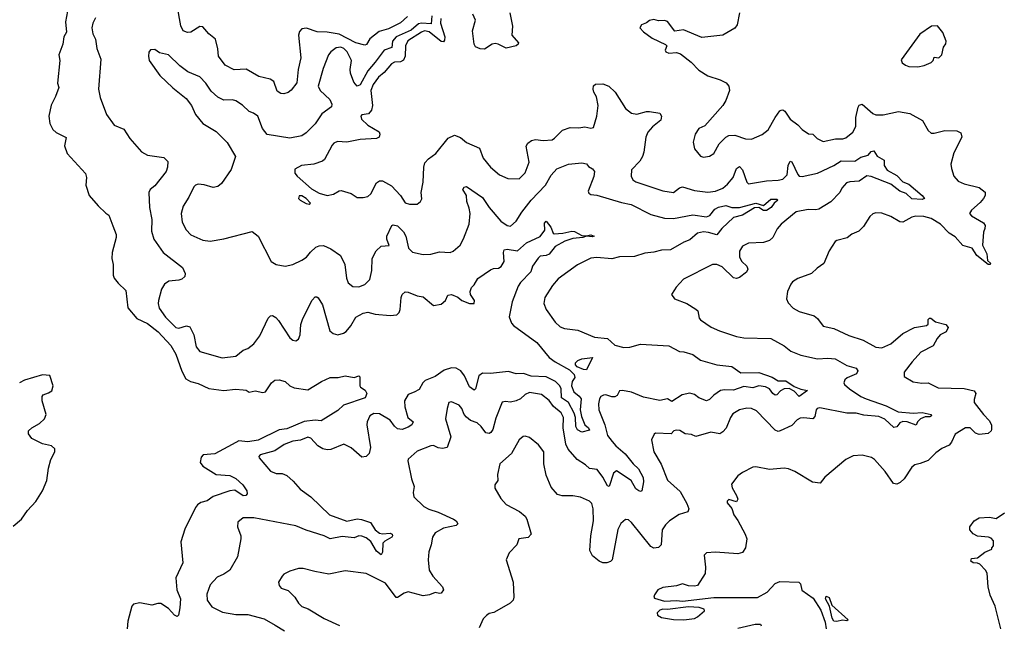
# Model space of a CAD drawing. Extents: x 2220333 to 2384341, y 721037 to 894043.
# Tile 138 of 256: x 2255663 to 2262233, y 806678 to 810718. Entities that reach past the tile are written whole.
import ezdxf

# ---------------------------------------------------------------- set-up
doc = ezdxf.new("R2010")
doc.units = 0

msp = doc.modelspace()

# ---------------------------------------------------------------- linework, layer by layer
at = {"layer": '0CON10XD'}
for points in [[(2255981.4, 810775), (2255969.4, 810705), (2255975.7, 810635), (2255958, 810605), (2255951.2, 810555), (2255923.8, 810485), (2255931.2, 810445), (2255916.2, 810295), (2255923.8, 810265), (2255902.5, 810205), (2255872.9, 810147.1), (2255856.7, 810075), (2255864.2, 810025), (2255884, 809985), (2255906.2, 809965), (2255973.3, 809933.3), (2255962.7, 809877.3), (2255980, 809825), (2256101.2, 809691.2), (2256108.8, 809665), (2256103.8, 809615), (2256126.7, 809545), (2256186.1, 809476.1), (2256237, 809427), (2256257.5, 809415), (2256285, 809342.5), (2256307.5, 809285), (2256307.5, 809265), (2256281.2, 809165), (2256278, 809125), (2256286, 809085), (2256286.2, 809015), (2256294.2, 808994.2), (2256320.7, 808960.7), (2256371.7, 808911.7), (2256385.3, 808795), (2256445, 808724.1), (2256515, 808690.6), (2256587.3, 808635), (2256670.9, 808545), (2256705, 808485.8), (2256744, 808374), (2256772.4, 808322.4), (2256803.5, 808303.5), (2256855, 808290.6), (2256925, 808258.5), (2257025, 808245.6), (2257102.5, 808252.5), (2257155, 808250), (2257175, 808246.2), (2257195, 808233.8), (2257235, 808241.2), (2257285, 808230.8), (2257302.5, 808235), (2257343.3, 808295), (2257365, 808313.3), (2257395, 808316), (2257435, 808303.8), (2257466.7, 808275), (2257495, 808261.4), (2257585, 808250), (2257677.5, 808305), (2257735, 808331.2), (2257788.8, 808331.2), (2257835, 808341.4), (2257895, 808331.2), (2257925, 808342.5), (2257932.5, 808335), (2257932.5, 808275), (2257936.7, 808266.7), (2257967.7, 808247.7), (2257980, 808225), (2257967.5, 808195), (2257824.3, 808145.7), (2257785, 808110), (2257675, 808041.5), (2257635, 808046.2), (2257562, 808038), (2257445, 807988.6), (2257395, 807981.3), (2257255, 807914), (2257185, 807901.7), (2257125, 807908.3), (2257080.4, 807885), (2256965, 807821.5), (2256887.5, 807815), (2256875, 807800), (2256866.9, 807765), (2256885, 807740.8), (2256974.2, 807684.2), (2257065, 807676.4), (2257105, 807656.6), (2257153.1, 807615), (2257178, 807575), (2257180, 807555), (2257172.5, 807545), (2257155, 807541.4), (2257098.8, 807578.8), (2257065, 807575.7), (2256955, 807538), (2256915, 807507.5), (2256872, 807498), (2256848.5, 807481.5), (2256836.7, 807465), (2256765, 807320), (2256738.1, 807235), (2256750.6, 807095), (2256705.5, 806994.5), (2256712.7, 806915), (2256737.1, 806855), (2256730.8, 806795), (2256722.5, 806745), (2256715, 806737.5), (2256695, 806746), (2256655, 806790), (2256605, 806822.5), (2256585, 806824.2), (2256545, 806812.9), (2256465, 806826.9), (2256421.7, 806818.3), (2256411.9, 806805), (2256384.6, 806705.4), (2256380.6, 806655)], [(2258250.2, 810739.8), (2258205, 810696.5), (2258125, 810657.5), (2258061.4, 810638.6), (2257999.8, 810590.2), (2257976.5, 810553.5), (2257965, 810547.3), (2257905, 810563.4), (2257795, 810622.2), (2257714.7, 810635.3), (2257648.4, 810638.4), (2257577.6, 810662.4), (2257545, 810656.7), (2257529.6, 810640.4), (2257523.2, 810615), (2257540, 810465), (2257521.1, 810385), (2257512.3, 810297.7), (2257475, 810249.2), (2257455, 810232.9), (2257425.5, 810224.5), (2257405, 810226.9), (2257382.2, 810242.2), (2257359.2, 810305), (2257335, 810322.5), (2257258.3, 810338.3), (2257175, 810388.6), (2257095, 810384.4), (2257034.3, 810415), (2256990.5, 810475), (2256985.5, 810525), (2256969.1, 810589.2), (2256925, 810624.6), (2256885, 810671.1), (2256865, 810673.3), (2256805, 810634.5), (2256783.8, 810633.8), (2256755, 810643.1), (2256737.7, 810677.7), (2256715, 810813.8)], [(2258932.7, 810765), (2258951.8, 810675), (2258946, 810615), (2258990.8, 810565), (2258990, 810555), (2258976.9, 810543.1), (2258909.4, 810529.4), (2258856.2, 810555), (2258835, 810558.9), (2258815, 810555.3), (2258765, 810522.7), (2258735, 810523.3), (2258705, 810537.1), (2258694.6, 810555), (2258685.2, 810645), (2258703.6, 810715), (2258686.9, 810755)], [(2260466, 810765), (2260450, 810685), (2260435, 810661.2), (2260355, 810614.4), (2260215, 810600), (2260091.7, 810651.7), (2260035, 810642.5), (2259985, 810706), (2259965, 810712), (2259925, 810710), (2259895, 810718.8), (2259866.4, 810713.6), (2259845, 810697.5), (2259812.5, 810685), (2259800, 810665), (2259825, 810637.5), (2259882.5, 810595), (2259973, 810553), (2259980, 810545), (2259970, 810515), (2259974.2, 810504.2), (2259995, 810494.3), (2260045, 810500), (2260071.2, 810491.2), (2260143.9, 810433.9), (2260195, 810382.5), (2260255, 810343.3), (2260337.3, 810317.3), (2260377.3, 810297.3), (2260393.8, 810275), (2260400, 810245), (2260375, 810180), (2260354.3, 810145.7), (2260235, 810010), (2260195, 809992), (2260170.8, 809955), (2260157.7, 809902.3), (2260165, 809857.5), (2260205, 809808), (2260225, 809801.2), (2260265, 809808.8), (2260295, 809826.2), (2260330.9, 809889.1), (2260375.5, 809934.5), (2260395, 809945.7), (2260435, 809948.1), (2260505, 809924.3), (2260545, 809920.8), (2260617.4, 809952.6), (2260657.4, 809982.6), (2260703.1, 810065), (2260735, 810110.8), (2260745, 810115.8), (2260755, 810117.5), (2260768.9, 810108.9), (2260804, 810054), (2260856.1, 810016.1), (2260885, 809985.8), (2260927.3, 809957.3), (2260955, 809953.8), (2260983.3, 809925), (2261025, 809905.6), (2261106.4, 809923.6), (2261155, 809923.8), (2261175, 809930.9), (2261221.7, 809968.3), (2261242.9, 810005), (2261241.4, 810065), (2261258, 810135), (2261265, 810148.8), (2261285, 810154), (2261355, 810092.9), (2261374.6, 810084.6), (2261425, 810082.7), (2261526.6, 810106.6), (2261602.8, 810092.8), (2261686.1, 810046.1), (2261725, 809978), (2261745, 809961.4), (2261765, 809960.8), (2261835, 809978.8), (2261915, 809976), (2261943, 809963), (2261950, 809935), (2261895, 809830), (2261876.2, 809755), (2261880, 809725), (2261896.2, 809675), (2261925, 809642), (2261965, 809622.5), (2262065, 809598.8), (2262105, 809567.5), (2262106.2, 809545), (2262093.3, 809525), (2262071.7, 809498.3), (2262013, 809447), (2262001.2, 809425), (2262015, 809410), (2262095, 809363.3), (2262104, 809345), (2262102.5, 809325), (2262095, 809300), (2262087.5, 809215), (2262115.3, 809155.3), (2262121.7, 809111.7), (2262140, 809095), (2262137.5, 809085), (2262125, 809084.2), (2262048.6, 809145), (2262018.8, 809195), (2261955, 809212.9), (2261905, 809269.5), (2261864.6, 809294.6), (2261807.5, 809355), (2261745, 809392.9), (2261695, 809405.5), (2261641.4, 809408.6), (2261615, 809401.1), (2261555, 809366.7), (2261535, 809370.6), (2261475, 809405.6), (2261415, 809428.6), (2261375, 809428.8), (2261355, 809423.8), (2261335, 809406.2), (2261292.4, 809337.6), (2261261.7, 809308.3), (2261215, 809288), (2261185, 809262.5), (2261115, 809245.7), (2261105, 809238), (2261063.2, 809176.8), (2261027.6, 809092.4), (2260985, 809060), (2260946.7, 809025), (2260855, 808992), (2260820.3, 808969.7), (2260808, 808955), (2260787.1, 808905), (2260779.2, 808855), (2260789.7, 808829.7), (2260823.7, 808793.7), (2260865, 808770.6), (2260965, 808741.9), (2260985.7, 808725), (2261024.4, 808674.4), (2261095, 808657.1), (2261195, 808611.4), (2261290, 808580), (2261375, 808533.3), (2261415, 808528.9), (2261475, 808555.5), (2261555.7, 808624.3), (2261634, 808665), (2261712.7, 808677.3), (2261723.9, 808686.1), (2261725, 808717.5), (2261733, 808727), (2261742.5, 808727.5), (2261773.6, 808703.6), (2261843.3, 808685), (2261859.2, 808665), (2261844.5, 808635.5), (2261804.2, 808615.8), (2261785, 808592), (2261758.2, 808541.8), (2261675, 808499.4), (2261617.1, 808435), (2261565, 808367.5), (2261565, 808337.5), (2261625, 808302), (2261683, 808293), (2261725, 808295.6), (2261791.7, 808261.7), (2261965, 808258.2), (2262032.2, 808242.2), (2262042.5, 808225), (2262031.4, 808185), (2262032.5, 808165), (2262092.9, 808085), (2262131.5, 808045), (2262147.8, 808015), (2262148.1, 807985), (2262145.4, 807974.6), (2262125, 807958.6), (2262065, 807950.9), (2262040.8, 807960.8), (2262005, 807995.4), (2261974.6, 807995.4), (2261905, 807954), (2261881.2, 807898.8), (2261865, 807878.8), (2261815, 807857.1), (2261775, 807829.2), (2261725, 807777.5), (2261672.5, 807757.5), (2261635, 807748.8), (2261615, 807733.8), (2261564.3, 807655.7), (2261538.8, 807631.2), (2261515, 807618.8), (2261494, 807625), (2261437.5, 807705), (2261366.7, 807785), (2261347.3, 807797.3), (2261285, 807813.8), (2261225, 807808.8), (2261175, 807783.8), (2261035, 807666.2), (2261005, 807626.2), (2260953.2, 807633.2), (2260835, 807704.2), (2260793, 807723), (2260765, 807725.7), (2260665, 807716.9), (2260575, 807736), (2260555, 807734), (2260485, 807698), (2260455.5, 807674.5), (2260411.5, 807618.5), (2260416.5, 807595), (2260446.9, 807545), (2260455, 807520), (2260445, 807502.5), (2260395, 807516.7), (2260384.1, 807505.9), (2260383.8, 807495), (2260415, 807457.5), (2260428, 807415), (2260455, 807376.2), (2260504.3, 807285), (2260514.2, 807255), (2260506.7, 807195), (2260485.9, 807164.1), (2260455, 807154), (2260305, 807166.2), (2260245, 807162.5), (2260230, 807145), (2260238.8, 807065), (2260236.1, 807023.9), (2260185.9, 806944.1), (2260165, 806938.8), (2260125, 806941.2), (2260085, 806953.8), (2260045, 806941.2), (2259955, 806931.2), (2259921.2, 806915), (2259898.3, 806881.7), (2259893.3, 806865), (2259898.3, 806858.3), (2259965, 806839.1), (2260045, 806843.3), (2260085, 806838.2), (2260295, 806862.9), (2260585, 806862.5), (2260651.2, 806898.8), (2260705, 806956.2), (2260735, 806970), (2260862.5, 806965), (2260872.5, 806955), (2260881.7, 806911.7), (2260958.5, 806858.5), (2261009.2, 806779.2), (2261037.9, 806697.9), (2261044.6, 806655)], [(2256168.9, 810731.1), (2256151.8, 810695), (2256145.5, 810665), (2256152.3, 810625), (2256167.9, 810587.9), (2256176.9, 810526.9), (2256205.4, 810455), (2256190, 810255), (2256200.3, 810200.3), (2256242, 810085), (2256293.3, 810015), (2256358.6, 809988.6), (2256398, 809925), (2256476.7, 809836.7), (2256515, 809815.6), (2256625, 809798), (2256651.2, 809771.2), (2256649.2, 809735), (2256639.4, 809705), (2256565, 809610.6), (2256534.4, 809585), (2256524.6, 809565), (2256529.3, 809465), (2256543.8, 809385), (2256543.6, 809306.4), (2256558.5, 809255), (2256620.5, 809165), (2256748.6, 809065), (2256767.1, 809025), (2256764.2, 809005), (2256745, 808987.8), (2256725, 808980.5), (2256657.5, 808975), (2256630, 808955), (2256610.3, 808919.7), (2256589.4, 808845), (2256586.7, 808825), (2256593, 808793), (2256635, 808734.4), (2256705, 808665.6), (2256725, 808660.9), (2256776.3, 808676.3), (2256799.2, 808669.2), (2256825.5, 808615), (2256840, 808535), (2256865, 808505.8), (2257015, 808463.3), (2257105, 808472.5), (2257155, 808514), (2257185.5, 808524.5), (2257225, 808556), (2257265, 808609.2), (2257322, 808728), (2257337.3, 808742.7), (2257350, 808745), (2257372.4, 808732.4), (2257391.1, 808711.1), (2257465.8, 808595), (2257485, 808580), (2257505, 808575.8), (2257522.4, 808587.6), (2257535.6, 808615), (2257538.5, 808685), (2257552.2, 808725), (2257615, 808846.7), (2257635, 808868.8), (2257645, 808870), (2257655, 808862.5), (2257683.8, 808815), (2257732.2, 808642.2), (2257753.7, 808623.7), (2257785, 808616.4), (2257823.8, 808626.2), (2257842.4, 808637.6), (2257873.1, 808676.9), (2257905, 808734.4), (2257955, 808761.4), (2257985, 808766.9), (2258035, 808754.5), (2258135, 808743.8), (2258179.8, 808750.2), (2258194.2, 808765), (2258201.4, 808785), (2258208, 808865), (2258216.2, 808885), (2258235, 808903.8), (2258255, 808901.2), (2258315, 808875.8), (2258355, 808870), (2258425, 808811.4), (2258475, 808820.6), (2258503.3, 808845), (2258520.4, 808879.6), (2258545, 808885.9), (2258586.2, 808866.2), (2258614.2, 808844.2), (2258665.4, 808824.6), (2258695.3, 808824.7), (2258697.1, 808845), (2258671.9, 808885), (2258668.1, 808905), (2258677.9, 808932.1), (2258695, 808949.2), (2258719.2, 808990.8), (2258805, 809048.8), (2258825, 809057.8), (2258858.8, 809061.2), (2258875, 809071.4), (2258896.4, 809105), (2258890.6, 809165), (2258896.8, 809183.2), (2258915, 809186.9), (2258985, 809176.4), (2259045, 809230.5), (2259135, 809271.9), (2259166.1, 809315), (2259165, 809360), (2259175, 809373.3), (2259207.1, 809335), (2259222.2, 809295), (2259229.7, 809289.7), (2259286.9, 809293.1), (2259346.9, 809306.9), (2259365, 809304.4), (2259415, 809279.2), (2259443.6, 809276.4), (2259475, 809283.3), (2259496.2, 809275), (2259485, 809270), (2259445, 809273.8), (2259420, 809265), (2259355, 809257.8), (2259299.8, 809240.2), (2259235, 809205.3), (2259195, 809153.8), (2259175, 809145.2), (2259135, 809140.5), (2259122.1, 809127.9), (2259085.8, 809075), (2259074.5, 809035.5), (2259005.4, 808964.6), (2258990.2, 808939.8), (2258950, 808835), (2258930, 808735), (2258944.5, 808694.5), (2258957.7, 808677.7), (2259114, 808565), (2259195.8, 808465), (2259236.9, 808435), (2259332, 808382), (2259361.8, 808351.8), (2259368.3, 808331.7), (2259348.7, 808305), (2259345.3, 808275), (2259361.2, 808235), (2259396.8, 808206.8), (2259408.9, 808188.9), (2259403.7, 808115), (2259412, 808072), (2259434.6, 808014.6), (2259458, 807995), (2259465, 807980), (2259415, 807965.5), (2259385, 807982.3), (2259374.8, 808005), (2259371, 808065), (2259362.7, 808092.7), (2259325.7, 808165), (2259277.7, 808195), (2259275.6, 808255), (2259266.5, 808275), (2259237.5, 808305), (2259175, 808335.7), (2259075, 808339.4), (2259025, 808358.1), (2258975, 808354.7), (2258925, 808371), (2258805, 808357.8), (2258750.7, 808359.3), (2258726.8, 808343.2), (2258705.4, 808254.6), (2258695, 808247.5), (2258665, 808268.9), (2258631.8, 808341.8), (2258606.2, 808375), (2258575, 808393.7), (2258545, 808396.1), (2258495, 808379.5), (2258435, 808338.6), (2258369.1, 808310.9), (2258353.6, 808296.3), (2258328.5, 808251.5), (2258296.1, 808233.9), (2258255, 808218.5), (2258230.4, 808175), (2258233.3, 808135), (2258253.5, 808065), (2258288.6, 808035), (2258280, 808015), (2258255, 807998.9), (2258215, 807984.6), (2258185, 807988.5), (2258165, 808005.6), (2258135, 808047.1), (2258065, 808088.8), (2258025, 808090.9), (2257998.6, 808075), (2257981.1, 808035), (2257979.5, 808015), (2258003.8, 807865), (2257996, 807824), (2257975, 807803.1), (2257945, 807800.6), (2257875, 807861.8), (2257825, 807887.1), (2257739.9, 807850.1), (2257715, 807848.2), (2257686, 807855), (2257653.3, 807875), (2257605, 807925.6), (2257585, 807934.2), (2257536, 807914), (2257485, 807905.5), (2257428.8, 807885), (2257365, 807843.1), (2257267.5, 807815), (2257258.8, 807805), (2257260, 807795)], [(2258412.3, 810745), (2258408.3, 810691.7), (2258345, 810696.2), (2258325, 810691.8), (2258275, 810649.4), (2258174.2, 810605), (2258150.4, 810575), (2258146.4, 810533.6), (2258095.2, 810514.8), (2258034.5, 810435.5), (2257985, 810377.5), (2257935, 810284.6), (2257915, 810275.6), (2257892.3, 810302.3), (2257871.3, 810361.3), (2257868.7, 810385), (2257876.8, 810446.8), (2257847.5, 810505), (2257825, 810525.6), (2257805, 810534.4), (2257775, 810529.5), (2257739.4, 810505), (2257724.4, 810485), (2257688.2, 810391.8), (2257655.4, 810275), (2257667.5, 810245), (2257733.3, 810185), (2257746, 810155), (2257743.9, 810136.1), (2257680.2, 810089.7), (2257635, 810024.4), (2257575, 809963.3), (2257545, 809942.5), (2257465, 809928.1), (2257315, 809952), (2257283.3, 809993.3), (2257251.9, 810075), (2257223.3, 810095), (2257195, 810106.7), (2257149.2, 810149.2), (2257105, 810177.5), (2257082.7, 810182.7), (2257025, 810181.4), (2256985, 810200.9), (2256940.9, 810240.8), (2256905, 810294), (2256865, 810337.5), (2256785, 810370), (2256731.2, 810411.2), (2256655, 810482.9), (2256595, 810497.5), (2256565, 810520), (2256535, 810516.2), (2256525, 810502.5), (2256522, 810475), (2256528, 810445), (2256598.8, 810345), (2256685, 810263.8), (2256775, 810192), (2256810, 810145), (2256836.2, 810085), (2256885, 810026.2), (2256975, 809971.4), (2257048.3, 809898.3), (2257103.1, 809805), (2257075, 809720), (2257010.8, 809625), (2256984.3, 809605.7), (2256955, 809598), (2256895, 809617.1), (2256855, 809620), (2256836.7, 809615), (2256825, 809603.3), (2256792, 809535), (2256754.4, 809475), (2256740.6, 809425), (2256747, 809367), (2256775, 809316.2), (2256805, 809282.5), (2256885, 809248.5), (2256935, 809240), (2257024.6, 809255.4), (2257215, 809304.3), (2257255, 809273.3), (2257341.2, 809105), (2257374.3, 809084.3), (2257435, 809074.2), (2257485, 809084.2), (2257546.8, 809113.2), (2257576.7, 809133.3), (2257602.6, 809167.4), (2257639.3, 809200.7), (2257660.7, 809209.3), (2257691.2, 809211.2), (2257738.7, 809188.7), (2257804, 809145), (2257831.9, 809085), (2257843.4, 808993.4), (2257855, 808963.3), (2257885, 808937.5), (2257925, 808935.7), (2257965, 808950.8), (2257999.2, 808985), (2258012.5, 809045), (2258015.4, 809125), (2258042.6, 809177.4), (2258075, 809208.2), (2258127.5, 809212.5), (2258112.5, 809255), (2258112.5, 809275), (2258146.7, 809345), (2258155, 809350), (2258185, 809342.5), (2258225, 809304), (2258240, 809275), (2258258.5, 809195), (2258285, 809166.5), (2258355, 809152.5), (2258405.8, 809154.2), (2258465, 809169.2), (2258535, 809164.2), (2258555, 809174), (2258602, 809215), (2258625, 809256.7), (2258661.4, 809355), (2258669.6, 809425), (2258661.7, 809461.7), (2258645.6, 809505), (2258644.2, 809545), (2258620.4, 809585), (2258628.2, 809601.8), (2258645, 809604.4), (2258752.1, 809532.1), (2258795.4, 809465), (2258873.1, 809375), (2258915, 809346.2), (2258938.6, 809341.4), (2258976.5, 809375), (2259012.9, 809435), (2259076, 809514), (2259171.5, 809615), (2259209.9, 809680.1), (2259247.3, 809722.7), (2259325, 809754.3), (2259415, 809762.5), (2259445, 809757.5), (2259458.3, 809738.3), (2259485, 809723.8), (2259498.6, 809705), (2259495, 809673.3), (2259456.7, 809575), (2259461.4, 809561.4), (2259475, 809552.9), (2259515, 809547.5), (2259679.1, 809499.1)], [(2258473.6, 810726.4), (2258470.6, 810695), (2258498.8, 810605), (2258498.1, 810581.9), (2258490, 810570), (2258475, 810571.8), (2258395, 810637.9), (2258365, 810643.3), (2258345, 810636.2), (2258253.5, 810576.5), (2258236.4, 810543.6), (2258234.5, 810475), (2258225, 810449.2), (2258205, 810438.1), (2258165, 810434.2), (2258145, 810424.1), (2258094, 810365), (2258056.4, 810335), (2258021.8, 810285), (2258005.7, 810245), (2258016.7, 810145), (2258010.7, 810115), (2257990.1, 810089.9), (2257946.9, 810083.1), (2257939.2, 810075), (2257944.5, 810055), (2257985, 810015.4), (2258061.2, 809971.2), (2258067.1, 809955), (2258062.5, 809935), (2258045, 809925.7), (2257935, 809920), (2257845, 809900.6), (2257784.2, 809905.8), (2257760, 809895), (2257748.3, 809881.7), (2257696.2, 809785), (2257683.3, 809775), (2257625, 809755.6), (2257542.5, 809745), (2257498.8, 809721.2), (2257499.4, 809695), (2257515.6, 809675), (2257609.8, 809589.7), (2257661, 809561), (2257715, 809544.6), (2257756, 809554), (2257793.7, 809576.3), (2257808.3, 809578.3), (2257875, 809558), (2257915, 809531.2), (2257955, 809531.2), (2257985, 809538.8), (2258005, 809556), (2258045, 809630), (2258065, 809642.9), (2258085, 809644.4), (2258145, 809610), (2258203.1, 809545), (2258235, 809497.5), (2258265, 809488.6), (2258315, 809486.7), (2258337.5, 809505), (2258346.4, 809523.6), (2258341.2, 809565), (2258355.7, 809634.3), (2258358.9, 809735), (2258367, 809763), (2258390.5, 809789.5), (2258440, 809825), (2258522.1, 809927.9), (2258565, 809948.9), (2258603.5, 809933.5), (2258645, 809898), (2258731.7, 809861.7), (2258755, 809793.8), (2258805, 809734.2), (2258865, 809682.9), (2258920.5, 809659.5), (2258995, 809655.8), (2259035, 809696.2), (2259062.1, 809767.9), (2259042.7, 809875), (2259052.9, 809895), (2259077.7, 809912.3), (2259105, 809918.8), (2259155, 809911.8), (2259215, 809917.8), (2259232.4, 809927.6), (2259285, 809980.5), (2259335, 810000), (2259395, 809997.3), (2259435, 810004.5), (2259475, 809993.8), (2259491.1, 809998.9), (2259514.3, 810075), (2259521.9, 810145), (2259512.9, 810202.9), (2259492.9, 810235), (2259489.2, 810255), (2259492.3, 810277.7), (2259505, 810287.5), (2259555, 810291.2), (2259593.3, 810275), (2259637.1, 810235), (2259705, 810125.7), (2259745, 810093.8), (2259781.9, 810088.1), (2259845, 810106.4), (2259865, 810106.7), (2259935, 810093.8), (2259945.6, 810075), (2259942.1, 810047.9), (2259885, 810004), (2259855, 809968.8), (2259840, 809935), (2259828.6, 809835), (2259819.4, 809805), (2259800.8, 809775), (2259745, 809716.7), (2259742, 809675), (2259755, 809650), (2259775, 809636), (2259955, 809576.9), (2260025, 809566), (2260065, 809597.5), (2260085, 809602.2), (2260165, 809578.7), (2260255, 809568.5), (2260305, 809573.8), (2260355, 809594), (2260385, 809620), (2260422.9, 809665), (2260446.4, 809725), (2260465, 809740), (2260487, 809717), (2260515, 809633.3), (2260525, 809622.5), (2260645, 809642.3), (2260725, 809647.5), (2260755, 809655.5), (2260785, 809683.3), (2260789.6, 809745), (2260805, 809773.8), (2260815, 809770), (2260855.2, 809685.2), (2260865, 809674.5), (2260885, 809671.8), (2260986, 809695), (2261095, 809745.8), (2261145, 809776.7), (2261235, 809773.9), (2261275, 809801.2), (2261324.5, 809815), (2261345, 809838.2), (2261363.2, 809843.2), (2261385, 809807.8), (2261430.5, 809780.5), (2261431.5, 809745), (2261451.5, 809715), (2261515, 809679.3), (2261555, 809637.5), (2261595, 809621.8), (2261685.6, 809545), (2261700, 809525), (2261685, 809518.6), (2261615, 809524.1), (2261578.5, 809558.5), (2261535, 809574.6), (2261475, 809621.3), (2261345, 809673.3), (2261315, 809676.7), (2261265, 809642.1), (2261202.4, 809637.6), (2261180.5, 809629.5), (2261148, 809595), (2261136, 809565), (2261075, 809504), (2260995.5, 809454.5), (2260975, 809450), (2260925, 809452.9), (2260844.6, 809435.4), (2260744.2, 809355), (2260717.9, 809322.1), (2260688, 809265), (2260665, 809244.3), (2260625, 809232.2), (2260525, 809227.8), (2260485, 809206.9), (2260465.6, 809175), (2260466.7, 809135), (2260482.5, 809105), (2260514.2, 809075), (2260521.4, 809055), (2260512, 809035), (2260465, 808997.5), (2260445, 808990.8), (2260425, 808995.8), (2260350.6, 809070.6), (2260315, 809084.2), (2260285, 809084.2), (2260092.7, 808987.3), (2260042.5, 808935), (2260032.5, 808915), (2260012.5, 808885), (2260032.5, 808855), (2260113.9, 808823.9), (2260175, 808788), (2260188.8, 808775), (2260196.1, 808726.1), (2260206.7, 808715), (2260277.6, 808667.6), (2260332.7, 808642.7), (2260445, 808605.4), (2260495, 808596.2), (2260675, 808591.9), (2260765, 808541.4), (2260808, 808508), (2260875, 808480.6), (2260985.8, 808455.8), (2261055, 808460), (2261105, 808455.5), (2261181.4, 808411.4), (2261245, 808394.2), (2261255.5, 808375.5), (2261246.2, 808355), (2261185, 808330), (2261169.2, 808315), (2261162.5, 808295), (2261166, 808285), (2261200.8, 808255), (2261275.8, 808205), (2261312, 808188), (2261445, 808141.4), (2261525, 808101.1), (2261625, 808093.8), (2261685, 808098), (2261745.7, 808085), (2261748.1, 808075), (2261735, 808068.8), (2261705, 808068.2), (2261674.1, 808055.9), (2261652.5, 808035), (2261645, 808014), (2261585, 808036.4), (2261555, 808038.4), (2261535, 808029.6), (2261515, 808001.2), (2261495, 807997.9), (2261435, 808054), (2261395, 808072.1), (2261295, 808080), (2261245, 808092.6), (2261182.2, 808092.2), (2261002.2, 808127.8), (2260985, 808124), (2260977.5, 808115), (2260968.2, 808071.8), (2260955, 808055.8), (2260895, 808062.5), (2260871.1, 808058.9), (2260851.3, 808048.7), (2260815, 808011.5), (2260736.2, 807975), (2260725, 807971.4), (2260705, 807980), (2260578.8, 808108.8), (2260545, 808123.6), (2260515, 808126.1), (2260465, 808116.4), (2260422.1, 808087.9), (2260405.3, 808064.7), (2260376.2, 807993.8), (2260355, 807967.8), (2260335, 807955.6), (2260274.2, 807965.8), (2260175, 807937.5), (2260145, 807950), (2260104.4, 807954.4), (2260067.6, 807977.6), (2260045, 807980.8), (2260026.7, 807975), (2260010, 807955), (2259905, 807958.8), (2259896.1, 807953.9), (2259878.8, 807915), (2259894.2, 807835), (2259943.8, 807753.8), (2259985, 807646), (2260069.8, 807569.8), (2260115, 807490.8), (2260128.1, 807455), (2260121.2, 807435), (2260062.6, 807417.4), (2259998.1, 807375), (2259972.8, 807347.2), (2259950, 807315), (2259944.3, 807215), (2259925, 807197.8), (2259895, 807193.1), (2259875, 807204.3), (2259745, 807362.9), (2259725, 807382), (2259705, 807383.8), (2259673.7, 807356.3), (2259655, 807316.7), (2259615.7, 807115), (2259605, 807104.3), (2259580, 807095), (2259555, 807095.6), (2259528.8, 807105), (2259485, 807140.8), (2259468, 807178), (2259473.1, 807275), (2259490.8, 807375), (2259490.4, 807455), (2259479.8, 807489.8), (2259466.1, 807506.1), (2259405, 807533.1), (2259355, 807542.5), (2259282.7, 807542.7), (2259251.5, 807551.5), (2259210.3, 807600.3), (2259175, 807680), (2259161.5, 807755), (2259160.9, 807795)], [(2261655, 810403.3), (2261697.3, 810412.7), (2261745, 810433.8), (2261757.5, 810445), (2261765, 810467.5), (2261795, 810463.3), (2261816.7, 810485), (2261827.5, 810535), (2261843.3, 810556.7), (2261843.8, 810575), (2261823.6, 810633.6), (2261786.8, 810676.8), (2261747.5, 810675), (2261668.8, 810621.2), (2261545, 810450), (2261550.7, 810430.7), (2261574.1, 810414.1), (2261595, 810406.7), (2261655, 810403.3)], [(2259679.1, 809499.1), (2259744, 809485), (2259875, 809418.9), (2259965, 809394.4), (2260025, 809393.1), (2260155, 809415.4), (2260245, 809404.2), (2260267.1, 809412.9), (2260300.8, 809455), (2260325, 809468.6), (2260375, 809477.8), (2260415, 809465.5), (2260465.2, 809464.8), (2260575, 809494.7), (2260625, 809477.7), (2260675, 809520), (2260715, 809521.2), (2260721.2, 809515), (2260696.7, 809493.3), (2260677.9, 809465), (2260645.6, 809445), (2260626.2, 809445), (2260594.7, 809464.7), (2260565, 809464.2), (2260485, 809414.7), (2260425, 809399.2), (2260348.9, 809325), (2260315, 809282.9), (2260259.5, 809299.5), (2260225, 809302.2), (2260185, 809294.5), (2260135, 809249.4), (2260095, 809233.6), (2260005, 809183.1), (2259945, 809180), (2259895, 809166.3), (2259835, 809161.5), (2259765, 809139.1), (2259665, 809136.4), (2259615, 809122.2), (2259515, 809132.3), (2259472.9, 809127.1), (2259385, 809081.9), (2259255, 808990), (2259217.5, 808945), (2259167.5, 808865), (2259159.4, 808825), (2259175, 808784.2), (2259235, 808700.8), (2259268.9, 808668.9), (2259297.6, 808657.6), (2259388, 808648), (2259498.8, 808601.2), (2259585, 808591.4), (2259635, 808546.2), (2259695, 808530.9), (2259735, 808532.5), (2259805, 808553.6), (2259995, 808541.8), (2260065, 808505.7), (2260095, 808502.5), (2260153.9, 808483.9), (2260206.1, 808446.1), (2260315, 808415.6), (2260415, 808405.4), (2260475, 808363.3), (2260595, 808363.7), (2260685, 808332.7), (2260725, 808309.4), (2260775, 808308.9), (2260831.3, 808271.3), (2260875, 808253.6), (2260920, 808245), (2260865, 808205.5), (2260829.9, 808239.9), (2260797.9, 808257.9), (2260765, 808255.7), (2260738.7, 808241.3), (2260715, 808216.4), (2260705, 808214.2), (2260688.2, 808225), (2260665.8, 808255.8), (2260639.3, 808269.3), (2260595, 808275.2), (2260555, 808262.1), (2260495, 808271.3), (2260425, 808247.2), (2260365, 808250), (2260340, 808245), (2260295, 808214.2), (2260265, 808184.4), (2260245, 808176.5), (2260195.4, 808195.4), (2260165, 808216.8), (2260135, 808225.8), (2260083.8, 808215), (2260015, 808171.2), (2259985, 808188), (2259935, 808178.1), (2259825, 808200.4), (2259745, 808232.3), (2259685, 808243.9), (2259665, 808241.4), (2259649.1, 808210.9), (2259635, 808201.5), (2259615, 808201.6), (2259575, 808214.7), (2259557.4, 808212.6), (2259541.4, 808205), (2259531.1, 808188.9), (2259524.6, 808155), (2259527.1, 808115), (2259567.9, 808015), (2259586.2, 807945), (2259615.3, 807905), (2259640, 807875), (2259702.6, 807822.6), (2259756, 807755), (2259792.8, 807722.8), (2259823.4, 807665), (2259825.7, 807635), (2259813.8, 807576.2), (2259805, 807571.2), (2259795, 807574.4), (2259775, 807589.4), (2259743.8, 807645), (2259645, 807709.5), (2259625, 807692), (2259596.9, 807605), (2259585, 807608.1), (2259555, 807666.4), (2259517.2, 807717.2), (2259464.6, 807724.6), (2259439.1, 807749.1), (2259383.4, 807783.4), (2259322.6, 807852.6), (2259307.1, 807887.1), (2259289.3, 807995), (2259291.1, 808065), (2259275, 808095.6), (2259225, 808136.7), (2259195, 808178.5), (2259145, 808217.1), (2259065, 808230.4), (2259035, 808218.5), (2259005, 808190), (2258975, 808174.5), (2258937.3, 808167.3), (2258905, 808172), (2258882.3, 808167.7), (2258839.4, 808060.6), (2258819.5, 807985), (2258807.1, 807965), (2258795, 807957.8), (2258772.5, 807962.5), (2258742.1, 808005), (2258715, 808027.7), (2258671.4, 808045), (2258645, 808065.5), (2258627.9, 808085), (2258613.1, 808125), (2258595, 808145.6), (2258545, 808170), (2258526.7, 808165), (2258514.5, 808125.5), (2258504.4, 808055), (2258539.2, 807935), (2258515.7, 807865), (2258485, 807857.2), (2258455, 807862.5), (2258425, 807877.3), (2258406.7, 807875), (2258315, 807838.8), (2258254.4, 807785.6), (2258252, 807775), (2258278, 807655), (2258295.7, 807605), (2258288.8, 807565), (2258294, 807535), (2258360.6, 807470.6), (2258393.2, 807453.2), (2258455, 807432.1), (2258558, 807385), (2258575, 807374.2), (2258585.6, 807355), (2258575.4, 807344.6), (2258490, 807325), (2258435.8, 807295), (2258417.1, 807265), (2258408.6, 807215), (2258392.4, 807167.6), (2258387.8, 807115), (2258395.6, 807045), (2258419.2, 807005), (2258484, 806935), (2258490, 806915), (2258475, 806893.3), (2258465, 806890), (2258435, 806896.2), (2258397.9, 806882.1), (2258355, 806875.5), (2258255, 806900.9), (2258227.4, 806892.6), (2258185, 806863.1), (2258175, 806864.4), (2258105, 806960), (2257975, 807023.1), (2257835, 807041.1), (2257725, 807018.5), (2257632.5, 807037.5), (2257555, 807057.8), (2257523.3, 807056.7), (2257465, 807039.2), (2257425, 807018.8), (2257413.8, 807005), (2257390, 806965), (2257395, 806942.5), (2257407.5, 806925), (2257455, 806910), (2257498, 806865), (2257522.5, 806825), (2257545, 806802.5), (2257588, 806788), (2257695, 806723.5), (2257797.6, 806677.6)], [(2257595, 809487.5), (2257602.5, 809495), (2257575, 809525.8), (2257545, 809543.3), (2257527, 809543), (2257523.8, 809525), (2257535, 809513.3), (2257575, 809491.2), (2257595, 809487.5)], [(2259445, 808383.2), (2259425, 808384), (2259381.9, 808401.9), (2259370.8, 808415), (2259371.1, 808428.9), (2259387.5, 808445), (2259413.5, 808456.5), (2259486.2, 808465), (2259445, 808383.2)], [(2255619.7, 807340.3), (2255676, 807385), (2255715.6, 807445), (2255771.5, 807505), (2255814.6, 807575), (2255844.4, 807645), (2255854.3, 807725.7), (2255872, 807785), (2255896.7, 807835), (2255897.5, 807855), (2255875.9, 807875.9), (2255815, 807888.8), (2255745, 807923.3), (2255722.5, 807955), (2255722.5, 807975), (2255743.3, 807995), (2255795, 808023.8), (2255828.8, 808055), (2255838.8, 808085), (2255812.5, 808175), (2255812.5, 808205), (2255820, 808215), (2255855, 808228), (2255876.7, 808243.3), (2255887.1, 808275), (2255865.3, 808345.3), (2255815, 808349.2), (2255695, 808312.8), (2255662.5, 808295)], [(2259160.9, 807795), (2259159.4, 807835), (2259125, 807882.5), (2259065, 807932), (2259035, 807940), (2259023, 807937), (2258995.6, 807914.4), (2258944.4, 807825), (2258867.5, 807755), (2258852, 807685), (2258853.3, 807645), (2258833.3, 807615), (2258832.7, 807592.7), (2258874, 807525), (2258908, 807485), (2258997.5, 807437.5), (2259035.4, 807405.4), (2259047.8, 807385), (2259075.8, 807285), (2259055.8, 807264.2), (2258992.5, 807255), (2258980, 807215), (2258929.5, 807160.5), (2258910, 807115), (2258956.2, 806965), (2258960, 806865), (2258955.7, 806845), (2258935, 806825.7), (2258878.3, 806791.7), (2258826, 806764), (2258795, 806756.7), (2258777.3, 806742.7), (2258755, 806721.2), (2258729.1, 806660.9)], [(2257260, 807795), (2257335.6, 807705.6), (2257375, 807690), (2257415, 807691.4), (2257445, 807677.5), (2257488.9, 807638.9), (2257535, 807586), (2257606, 807536), (2257730.6, 807415), (2257845, 807373.8), (2257915, 807389.2), (2257944.8, 807384.8), (2258003.6, 807363.6), (2258035, 807315.4), (2258065, 807293.1), (2258085, 807288.5), (2258135, 807292.5), (2258148.6, 807285), (2258151.1, 807275), (2258145.5, 807265), (2258099.6, 807240.4), (2258086.1, 807225), (2258083.3, 807165), (2258075, 807149.2), (2258045, 807173.5), (2258005, 807238.2), (2257975, 807260.7), (2257945, 807273.3), (2257925.7, 807274.3), (2257895, 807262.3), (2257815, 807270.4), (2257735, 807254.5), (2257694.1, 807274.1), (2257575, 807312.1), (2257505, 807341.5), (2257225, 807395.5), (2257155, 807395.7), (2257118.8, 807365), (2257117.1, 807335), (2257139.2, 807275), (2257139.2, 807255), (2257115.8, 807134.2), (2257065, 807046.7), (2257025, 807018.8), (2256980.9, 806999.1), (2256935, 806948.8), (2256910.8, 806885), (2256914.4, 806845), (2256945, 806800.6), (2257016.2, 806765), (2257105, 806751.1), (2257185, 806750), (2257295, 806721.5), (2257368.6, 806678.6), (2257430.3, 806640.3)], [(2262209.2, 806655), (2262170.8, 806805), (2262139.5, 806879.5), (2262124.2, 806935), (2262117.5, 807025), (2262107.5, 807045), (2262070, 807085), (2262055, 807092.5), (2262025, 807093.8), (2262010, 807105), (2262015, 807123.3), (2262055, 807127.5), (2262103.3, 807166.7), (2262150, 807185), (2262150, 807195), (2262161.7, 807208.3), (2262161.7, 807241.7), (2262145, 807260), (2262127, 807267), (2262055, 807272.5), (2262025, 807287.5), (2262002.5, 807315), (2262002.5, 807335), (2262032.5, 807375), (2262064.2, 807395.8), (2262135, 807400), (2262179.3, 807390.7), (2262235, 807427.5)], [(2261115, 806704), (2261095, 806706.2), (2261085, 806726.7), (2261066.2, 806806.2), (2261040, 806855), (2261045, 806873.3), (2261065, 806863.3), (2261081.4, 806811.4), (2261190, 806715), (2261181.7, 806708.3), (2261153.3, 806713.3), (2261115, 806704)], [(2260095, 806714.2), (2260165, 806724.4), (2260186.2, 806735), (2260232.5, 806775), (2260230, 806785), (2260197, 806797), (2260125, 806801.9), (2259985.6, 806784.4), (2259954.4, 806785.6), (2259935, 806778.6), (2259917.7, 806762.3), (2259918.8, 806745), (2259945, 806729.2), (2260025, 806716.2), (2260095, 806714.2)], [(2260455, 806658), (2260570, 806685), (2260605, 806685.8), (2260610, 806675)]]:
    msp.add_lwpolyline(points, dxfattribs=at)

doc.saveas('drawing.dxf')
